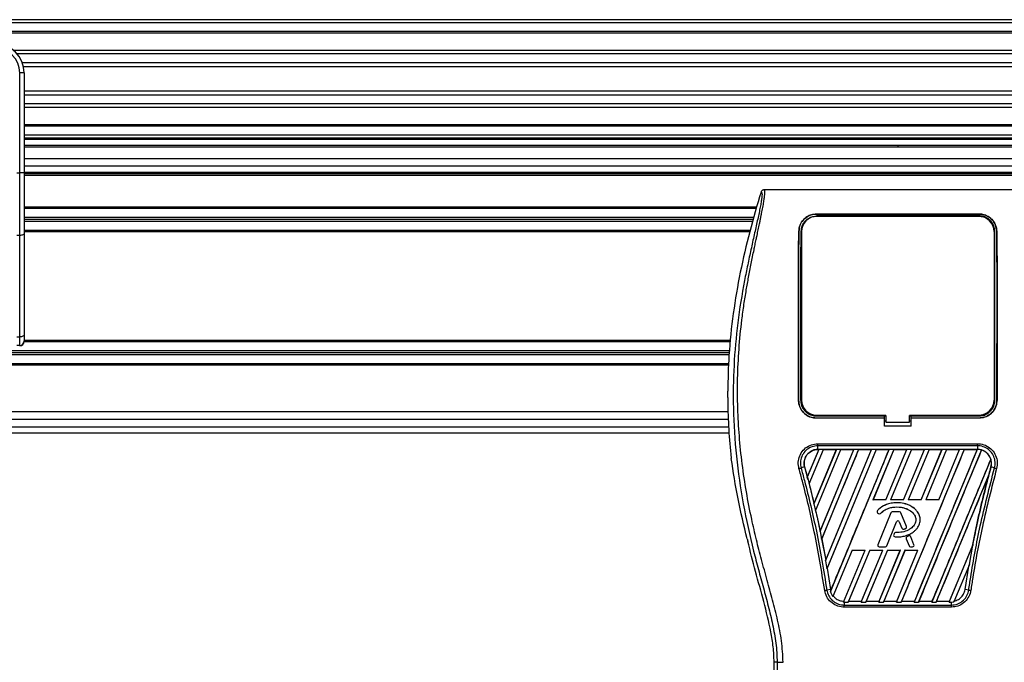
# Model space of a CAD drawing. Header units: millimetres. Extents: x 0 to 420, y 0 to 297.
# Tile 61 of 112: x 131.7 to 140.37, y 224.9 to 230.55. Entities that reach past the tile are written whole.
import ezdxf

# ---------------------------------------------------------------- set-up
doc = ezdxf.new("R2010")
doc.units = ezdxf.units.MM

msp = doc.modelspace()

# ---------------------------------------------------------------- linework, layer by layer
at = {"color": 7, "linetype": 'Continuous', "lineweight": 25}
for p, q in [((221.47485, 230.55036), (57.38595, 230.55036)), ((221.47485, 230.52431), (57.38595, 230.52431)), ((221.47485, 230.44617), (57.38595, 230.44617)), ((221.47485, 230.43289), (57.38595, 230.43289)), ((147.21379, 230.27948), (131.64702, 230.27948)), ((147.1838, 230.24926), (131.677, 230.24926)), ((147.13861, 230.17142), (131.72219, 230.17142)), ((147.12842, 230.13623), (131.73239, 230.13623)), ((131.73819, 230.08153), (131.69912, 230.08153)), ((131.69912, 229.20285), (131.69912, 230.08153)), ((131.73819, 230.08153), (131.73819, 229.85169)), ((147.12261, 229.92265), (131.73819, 229.92265)), ((147.12261, 229.88746), (131.73819, 229.88746)), ((131.73819, 229.85169), (131.73819, 229.68627)), ((147.12261, 229.80962), (131.73819, 229.80962)), ((147.12261, 229.7794), (131.73819, 229.7794)), ((131.73819, 229.68627), (131.73819, 229.20285)), ((147.12261, 229.62599), (131.73819, 229.62599)), ((147.12261, 229.61271), (131.73819, 229.61271)), ((147.12261, 229.53457), (131.73819, 229.53457)), ((147.12261, 229.50852), (131.73819, 229.50852)), ((147.12261, 229.4955), (131.73819, 229.4955)), ((147.12261, 229.44341), (131.73819, 229.44341)), ((147.12261, 229.43039), (131.73819, 229.43039)), ((139.4304, 229.44341), (139.4304, 229.43039)), ((147.12261, 229.3262), (131.73819, 229.3262)), ((147.12261, 229.26109), (131.73819, 229.26109)), ((131.67308, 229.20285), (131.69912, 229.20285)), ((131.69912, 228.65247), (131.69912, 229.20285)), ((131.73819, 229.20285), (131.69912, 229.20285)), ((147.12261, 229.20639), (131.73819, 229.20639)), ((131.73819, 229.20285), (131.73819, 228.66898)), ((147.12261, 229.19337), (131.73819, 229.19337)), ((147.12261, 229.18034), (131.73819, 229.18034)), ((140.60925, 229.05272), (138.25156, 229.05272)), ((138.18823, 228.90035), (131.73819, 228.90035)), ((138.18488, 228.88863), (131.73819, 228.88863)), ((138.16252, 228.81049), (131.73819, 228.81049)), ((138.15731, 228.79226), (131.73819, 228.79226)), ((138.71414, 228.84044), (140.14666, 228.84044)), ((138.71414, 228.84016), (138.71414, 228.84044)), ((140.14666, 228.84016), (138.71414, 228.84016)), ((140.14666, 228.82458), (138.71414, 228.82458)), ((138.82695, 228.82342), (138.73156, 228.82342)), ((138.82695, 228.82342), (138.8289, 228.8216)), ((139.41519, 228.82354), (139.41311, 228.82146)), ((139.41519, 228.82354), (139.44562, 228.82354)), ((139.41519, 228.82354), (139.41519, 228.82146)), ((139.4477, 228.82145), (139.44562, 228.82354)), ((139.44562, 228.82145), (139.44562, 228.82354)), ((140.12925, 228.82342), (140.03385, 228.82342)), ((140.12925, 228.82342), (140.13116, 228.82164)), ((140.14666, 228.84016), (140.14666, 228.84044)), ((138.15209, 228.77403), (131.73819, 228.77403)), ((131.69912, 228.65247), (131.67308, 228.65247)), ((131.69912, 227.7605), (131.69912, 228.65247)), ((138.12974, 228.69589), (131.73819, 228.69589)), ((138.1264, 228.68417), (131.73819, 228.68417)), ((131.73819, 228.66898), (131.73819, 227.77702)), ((138.5592, 228.6882), (138.55895, 228.68821)), ((138.583, 228.68808), (138.583, 227.20346)), ((140.2778, 228.68808), (140.2778, 227.20346)), ((140.30161, 228.6882), (140.30185, 228.68821)), ((131.67308, 227.7605), (131.69912, 227.7605)), ((131.69912, 227.68531), (131.69912, 227.7605)), ((131.73819, 227.77702), (131.73819, 227.72438)), ((131.69912, 227.68531), (131.67308, 227.68531)), ((137.95652, 227.71657), (131.7374, 227.71657)), ((137.95773, 227.72829), (131.73819, 227.72829)), ((137.94849, 227.63843), (123.59932, 227.63843)), ((137.94475, 227.60197), (123.59932, 227.60197)), ((137.94662, 227.6202), (123.60103, 227.6202)), ((137.94118, 227.51211), (104.45543, 227.51211)), ((137.94161, 227.52383), (123.51926, 227.52383)), ((137.93277, 227.22584), (137.93277, 227.282)), ((138.55691, 227.20346), (138.55668, 227.20346)), ((140.3039, 227.20346), (140.30412, 227.20346)), ((137.93504, 227.09928), (104.46157, 227.09928)), ((138.71414, 227.06448), (139.3132, 227.06448)), ((138.73426, 227.06571), (138.82425, 227.06571)), ((139.3132, 227.06562), (139.32622, 227.06562)), ((139.3132, 227.06448), (139.3132, 227.06562)), ((139.3132, 227.04629), (139.3132, 227.06448)), ((139.32622, 227.06816), (139.32622, 227.01086)), ((139.53459, 227.01086), (139.53459, 227.06816)), ((139.53459, 227.06562), (139.54761, 227.06562)), ((139.54761, 227.06448), (139.54761, 227.06562)), ((139.54761, 227.04629), (139.54761, 227.06448)), ((139.54761, 227.06448), (140.14666, 227.06448)), ((140.03656, 227.06571), (140.12654, 227.06571)), ((104.45578, 226.96905), (137.94083, 226.96905)), ((137.93852, 227.03417), (104.45809, 227.03417)), ((138.71414, 227.04629), (139.3132, 227.04629)), ((138.71414, 227.04629), (138.71414, 227.04606)), ((139.3132, 227.04606), (138.71414, 227.04606)), ((139.3132, 227.04606), (139.3132, 227.04629)), ((139.3132, 226.97531), (139.3132, 227.04606)), ((139.3132, 227.02001), (139.32622, 227.02001)), ((139.54761, 226.97531), (139.3132, 226.97531)), ((139.32622, 227.01086), (139.53459, 227.01086)), ((139.53459, 227.02001), (139.54761, 227.02001)), ((139.54761, 227.04629), (140.14666, 227.04629)), ((139.54761, 227.04606), (139.54761, 227.04629)), ((139.54761, 226.97531), (139.54761, 227.04606)), ((140.14666, 227.04606), (139.54761, 227.04606)), ((140.14666, 227.04629), (140.14666, 227.04606)), ((104.45169, 226.91696), (137.94492, 226.91696)), ((138.72705, 226.82018), (140.13375, 226.82018)), ((138.72705, 226.76963), (138.72705, 226.80184)), ((140.13375, 226.80184), (138.72705, 226.80184)), ((140.13375, 226.80184), (140.13375, 226.76963)), ((137.95984, 226.7269), (137.96408, 226.691)), ((138.73486, 226.76958), (138.63403, 226.52616)), ((138.73427, 226.76919), (138.63411, 226.52748)), ((138.64946, 226.46608), (138.77517, 226.76958)), ((138.65007, 226.46643), (138.77544, 226.76919)), ((138.88991, 226.76958), (138.69174, 226.29116)), ((138.88932, 226.76919), (138.69261, 226.29443)), ((138.70613, 226.22856), (138.93023, 226.76958)), ((138.70748, 226.23064), (138.93049, 226.76919)), ((140.13375, 226.76963), (138.72705, 226.76963)), ((138.72705, 226.76919), (138.72705, 226.76963)), ((138.72705, 226.76919), (138.73427, 226.76919)), ((138.73427, 226.76919), (138.73486, 226.76958)), ((138.77517, 226.76958), (138.73486, 226.76958)), ((138.7457, 226.04709), (139.04497, 226.76958)), ((138.7468, 226.05094), (139.04438, 226.76919)), ((139.08528, 226.76958), (138.75892, 225.98166)), ((138.77517, 226.76958), (138.77544, 226.76919)), ((138.77544, 226.76919), (138.88932, 226.76919)), ((138.79419, 225.78983), (139.20002, 226.76958)), ((138.79617, 225.79583), (139.19944, 226.76919)), ((139.24034, 226.76958), (138.80571, 225.7203)), ((139.2406, 226.76919), (138.80844, 225.72562)), ((138.83675, 225.51823), (139.35508, 226.76958)), ((138.88932, 226.76919), (138.88991, 226.76958)), ((138.93023, 226.76958), (138.88991, 226.76958)), ((138.93023, 226.76958), (138.93049, 226.76919)), ((138.93049, 226.76919), (139.04438, 226.76919)), ((139.04497, 226.76958), (139.04438, 226.76919)), ((139.08528, 226.76958), (139.04497, 226.76958)), ((139.08555, 226.76919), (139.08528, 226.76958)), ((139.08555, 226.76919), (139.19944, 226.76919)), ((139.20002, 226.76958), (139.19944, 226.76919)), ((139.24034, 226.76958), (139.20002, 226.76958)), ((139.3954, 226.76958), (139.21201, 226.32685)), ((139.39566, 226.76919), (139.21268, 226.32729)), ((139.2406, 226.76919), (139.24034, 226.76958)), ((139.2406, 226.76919), (139.35449, 226.76919)), ((139.32645, 226.32729), (139.50955, 226.76919)), ((139.32674, 226.32685), (139.51013, 226.76958)), ((139.35508, 226.76958), (139.35449, 226.76919)), ((139.3954, 226.76958), (139.35508, 226.76958)), ((139.55045, 226.76958), (139.36706, 226.32685)), ((139.55071, 226.76919), (139.36773, 226.32729)), ((139.39566, 226.76919), (139.3954, 226.76958)), ((139.39566, 226.76919), (139.50955, 226.76919)), ((140.01562, 226.76958), (139.45921, 225.42631)), ((139.4815, 226.32729), (139.6646, 226.76919)), ((139.4818, 226.32685), (139.66519, 226.76958)), ((139.51013, 226.76958), (139.50955, 226.76919)), ((139.55045, 226.76958), (139.51013, 226.76958)), ((139.70551, 226.76958), (139.52212, 226.32685)), ((139.70577, 226.76919), (139.52279, 226.32729)), ((139.55071, 226.76919), (139.55045, 226.76958)), ((139.55071, 226.76919), (139.6646, 226.76919)), ((140.13035, 226.76958), (139.57395, 225.42631)), ((139.61427, 225.42631), (140.16856, 226.76449)), ((139.63656, 226.32729), (139.81966, 226.76919)), ((139.63685, 226.32685), (139.82024, 226.76958)), ((139.66519, 226.76958), (139.6646, 226.76919)), ((139.70551, 226.76958), (139.66519, 226.76958)), ((139.86056, 226.76958), (139.67717, 226.32685)), ((139.86082, 226.76919), (139.67784, 226.32729)), ((139.70577, 226.76919), (139.70551, 226.76958)), ((139.70577, 226.76919), (139.81966, 226.76919)), ((139.79161, 226.32729), (139.97471, 226.76919)), ((139.79191, 226.32685), (139.9753, 226.76958)), ((139.82024, 226.76958), (139.81966, 226.76919)), ((139.86056, 226.76958), (139.82024, 226.76958)), ((139.86082, 226.76919), (139.86056, 226.76958)), ((139.86082, 226.76919), (139.97471, 226.76919)), ((139.9753, 226.76958), (139.97471, 226.76919)), ((140.01562, 226.76958), (139.9753, 226.76958)), ((140.01588, 226.76919), (140.01562, 226.76958)), ((140.01588, 226.76919), (140.12977, 226.76919)), ((140.12977, 226.76919), (140.13035, 226.76958)), ((140.13375, 226.76958), (140.13035, 226.76958)), ((140.13375, 226.76958), (140.13375, 226.76963)), ((140.16879, 226.76401), (140.16856, 226.76449)), ((138.61023, 226.61579), (138.60982, 226.61567)), ((138.61023, 226.61579), (138.63411, 226.52748)), ((140.24992, 226.68391), (139.729, 225.42631)), ((140.24992, 226.68391), (140.24949, 226.68393)), ((138.60982, 226.61567), (138.57849, 226.60677)), ((138.60982, 226.61567), (138.64007, 226.50323)), ((139.76932, 225.42631), (140.23015, 226.53883)), ((140.23015, 226.53883), (140.22809, 226.53277)), ((140.25097, 226.61568), (140.25098, 226.61567)), ((140.28232, 226.60677), (140.25098, 226.61567)), ((138.63411, 226.52748), (138.63403, 226.52616)), ((138.64006, 226.50323), (138.64946, 226.46608)), ((138.64962, 226.46646), (138.64946, 226.46608)), ((138.64962, 226.46646), (138.65007, 226.46643)), ((138.65007, 226.46643), (138.69261, 226.29443)), ((138.69174, 226.29116), (138.6925, 226.29304)), ((138.69174, 226.29116), (138.70613, 226.22856)), ((138.69261, 226.29443), (138.6925, 226.29304)), ((139.21201, 226.32685), (139.21268, 226.32729)), ((139.32674, 226.32685), (139.21201, 226.32685)), ((139.32645, 226.32729), (139.21268, 226.32729)), ((139.32645, 226.32729), (139.32674, 226.32685)), ((139.36706, 226.32685), (139.36773, 226.32729)), ((139.4818, 226.32685), (139.36706, 226.32685)), ((139.4815, 226.32729), (139.36773, 226.32729)), ((139.42176, 226.30083), (139.42176, 226.30088)), ((139.4815, 226.32729), (139.4818, 226.32685)), ((139.52212, 226.32685), (139.52279, 226.32729)), ((139.63685, 226.32685), (139.52212, 226.32685)), ((139.63656, 226.32729), (139.52279, 226.32729)), ((139.63656, 226.32729), (139.63685, 226.32685)), ((139.67717, 226.32685), (139.67784, 226.32729)), ((139.79191, 226.32685), (139.67717, 226.32685)), ((139.79161, 226.32729), (139.67784, 226.32729)), ((139.79161, 226.32729), (139.79191, 226.32685)), ((138.70704, 226.23068), (138.70613, 226.22856)), ((138.70704, 226.23068), (138.70748, 226.23064)), ((139.25118, 226.23118), (139.25114, 226.23121)), ((139.25265, 226.21244), (139.25262, 226.2124)), ((139.25262, 226.2124), (139.26113, 226.2053)), ((139.25265, 226.21244), (139.26116, 226.20534)), ((139.36918, 226.21173), (139.25479, 225.93155)), ((139.36923, 226.21171), (139.25483, 225.93153)), ((139.26116, 226.20534), (139.26113, 226.2053)), ((139.27949, 226.2068), (139.27952, 226.20677)), ((139.36923, 226.21171), (139.36918, 226.21173)), ((139.38139, 226.21989), (139.38139, 226.21993)), ((139.4465, 226.21993), (139.38139, 226.21993)), ((139.4465, 226.21989), (139.38139, 226.21989)), ((139.4465, 226.21989), (139.4465, 226.21993)), ((139.45867, 226.21171), (139.45871, 226.21173)), ((139.50778, 226.09141), (139.45867, 226.21171)), ((139.50782, 226.09143), (139.45871, 226.21173)), ((139.33351, 225.9216), (139.41964, 226.13257)), ((139.33355, 225.92158), (139.41968, 226.13255)), ((139.41964, 226.13257), (139.41968, 226.13255)), ((139.44414, 226.13257), (139.4441, 226.13255)), ((139.4441, 226.13255), (139.46731, 226.07571)), ((139.44414, 226.13257), (139.46735, 226.07572)), ((138.74667, 226.04949), (138.7457, 226.04709)), ((138.7457, 226.04709), (138.75892, 225.98166)), ((138.74667, 226.04949), (138.7468, 226.05094)), ((139.39967, 226.02988), (139.39501, 226.01876)), ((139.39506, 226.01875), (139.39501, 226.01876)), ((139.39971, 226.02986), (139.39506, 226.01875)), ((139.39971, 226.02986), (139.39967, 226.02988)), ((139.41182, 226.03793), (139.41182, 226.03798)), ((139.46735, 226.07572), (139.46731, 226.07571)), ((139.48334, 226.06812), (139.48336, 226.06808)), ((139.50062, 226.0743), (139.50064, 226.07426)), ((139.50778, 226.09141), (139.50782, 226.09143)), ((138.10449, 225.98403), (138.10984, 225.96249)), ((138.75892, 225.98166), (138.76, 225.98421)), ((138.76, 225.98421), (138.796, 225.79431)), ((138.76045, 225.98416), (138.76, 225.98421)), ((138.76045, 225.98416), (138.79617, 225.79583)), ((139.25483, 225.93153), (139.25479, 225.93155)), ((139.40641, 226.00055), (139.40641, 226.00051)), ((139.5046, 225.98448), (139.50456, 225.98447)), ((139.50456, 225.98447), (139.53024, 225.92158)), ((139.5046, 225.98448), (139.53028, 225.9216)), ((139.52726, 226.00831), (139.51156, 226.00156)), ((139.51158, 226.00152), (139.51156, 226.00156)), ((139.52728, 226.00827), (139.51158, 226.00152)), ((139.52728, 226.00827), (139.52726, 226.00831)), ((139.54463, 226.00116), (139.54467, 226.00118)), ((139.57306, 225.93153), (139.54463, 226.00116)), ((139.5731, 225.93155), (139.54467, 226.00118)), ((139.57306, 225.93153), (139.5731, 225.93155)), ((139.88406, 225.42631), (140.09119, 225.92637)), ((140.06091, 225.75594), (140.09119, 225.92637)), ((140.09119, 225.92637), (140.08786, 225.91841)), ((139.0286, 225.88407), (138.85901, 225.47462)), ((138.95376, 225.42639), (139.14334, 225.88407)), ((139.18366, 225.88407), (138.99405, 225.42631)), ((139.18397, 225.8836), (138.99791, 225.4342)), ((139.0286, 225.88407), (139.14334, 225.88407)), ((139.10878, 225.42631), (139.29839, 225.88407)), ((139.11146, 225.4342), (139.2977, 225.8836)), ((139.33871, 225.88407), (139.1491, 225.42631)), ((139.33902, 225.8836), (139.15297, 225.4342)), ((139.18366, 225.88407), (139.29839, 225.88407)), ((139.18397, 225.8836), (139.18366, 225.88407)), ((139.18397, 225.8836), (139.2977, 225.8836)), ((139.26384, 225.42631), (139.45345, 225.88407)), ((139.26652, 225.4342), (139.45275, 225.8836)), ((139.267, 225.91342), (139.32134, 225.91342)), ((139.267, 225.91342), (139.267, 225.91338)), ((139.267, 225.91338), (139.32134, 225.91338)), ((139.29839, 225.88407), (139.2977, 225.8836)), ((139.49377, 225.88407), (139.30416, 225.42631)), ((139.49408, 225.8836), (139.30802, 225.4342)), ((139.32134, 225.91342), (139.32134, 225.91338)), ((139.33351, 225.9216), (139.33355, 225.92158)), ((139.33871, 225.88407), (139.45345, 225.88407)), ((139.33902, 225.8836), (139.33871, 225.88407)), ((139.33902, 225.8836), (139.45275, 225.8836)), ((139.41889, 225.42631), (139.6085, 225.88407)), ((139.42157, 225.4342), (139.60781, 225.8836)), ((139.45345, 225.88407), (139.45275, 225.8836)), ((139.49377, 225.88407), (139.6085, 225.88407)), ((139.49408, 225.8836), (139.49377, 225.88407)), ((139.49408, 225.8836), (139.60781, 225.8836)), ((139.53028, 225.9216), (139.53024, 225.92158)), ((139.54244, 225.91342), (139.56089, 225.91342)), ((139.54244, 225.91342), (139.54244, 225.91338)), ((139.54244, 225.91338), (139.56089, 225.91338)), ((139.56089, 225.91342), (139.56089, 225.91338)), ((139.6085, 225.88407), (139.60781, 225.8836)), ((139.88674, 225.4342), (140.08745, 225.91853)), ((140.08786, 225.91841), (140.08745, 225.91853)), ((138.796, 225.79431), (138.79419, 225.78983)), ((138.79419, 225.78983), (138.80571, 225.7203)), ((138.796, 225.79431), (138.79617, 225.79583)), ((140.06091, 225.75594), (139.92524, 225.42838)), ((140.05591, 225.74372), (140.06091, 225.75594)), ((138.80571, 225.7203), (138.808, 225.72567)), ((138.808, 225.72567), (138.83816, 225.53731)), ((138.80844, 225.72562), (138.808, 225.72567)), ((138.80844, 225.72562), (138.83858, 225.53738)), ((140.02265, 225.53731), (140.05591, 225.74372)), ((138.83816, 225.53731), (138.80601, 225.53206)), ((138.8402, 225.52682), (138.83675, 225.51823)), ((138.83858, 225.53738), (138.83816, 225.53731)), ((138.83816, 225.53731), (138.8402, 225.52682)), ((138.83858, 225.53738), (138.84032, 225.52821)), ((138.8402, 225.52682), (138.84032, 225.52821)), ((140.05479, 225.53206), (140.02265, 225.53731)), ((138.85901, 225.47462), (138.86191, 225.48134)), ((138.95669, 225.43379), (138.95376, 225.42639)), ((138.95376, 225.42639), (138.95833, 225.42631)), ((138.95833, 225.42631), (138.95833, 225.40074)), ((138.95833, 225.42631), (138.99405, 225.42631)), ((138.99405, 225.42631), (138.99728, 225.43378)), ((138.99791, 225.4342), (138.99728, 225.43378)), ((138.99728, 225.43378), (139.11174, 225.43378)), ((138.99791, 225.4342), (139.11146, 225.4342)), ((139.11174, 225.43378), (139.10878, 225.42631)), ((139.10878, 225.42631), (139.1491, 225.42631)), ((139.11174, 225.43378), (139.11146, 225.4342)), ((139.1491, 225.42631), (139.15234, 225.43378)), ((139.15297, 225.4342), (139.15234, 225.43378)), ((139.15234, 225.43378), (139.2668, 225.43378)), ((139.15297, 225.4342), (139.26652, 225.4342)), ((139.2668, 225.43378), (139.26384, 225.42631)), ((139.26384, 225.42631), (139.30416, 225.42631)), ((139.2668, 225.43378), (139.26652, 225.4342)), ((139.30416, 225.42631), (139.30739, 225.43378)), ((139.30802, 225.4342), (139.30739, 225.43378)), ((139.30739, 225.43378), (139.42185, 225.43378)), ((139.30802, 225.4342), (139.42157, 225.4342)), ((139.42185, 225.43378), (139.41889, 225.42631)), ((139.41889, 225.42631), (139.45921, 225.42631)), ((139.42185, 225.43378), (139.42157, 225.4342)), ((139.45921, 225.42631), (139.46245, 225.43378)), ((139.46308, 225.4342), (139.46245, 225.43378)), ((139.46245, 225.43378), (139.57691, 225.43378)), ((139.46308, 225.4342), (139.57663, 225.4342)), ((139.57395, 225.42631), (139.57691, 225.43378)), ((139.57395, 225.42631), (139.61427, 225.42631)), ((139.57663, 225.4342), (139.57691, 225.43378)), ((139.6175, 225.43378), (139.61427, 225.42631)), ((139.6175, 225.43378), (139.61813, 225.4342)), ((139.6175, 225.43378), (139.73196, 225.43378)), ((139.61813, 225.4342), (139.73168, 225.4342)), ((139.729, 225.42631), (139.73196, 225.43378)), ((139.729, 225.42631), (139.76932, 225.42631)), ((139.73168, 225.4342), (139.73196, 225.43378)), ((139.77256, 225.43378), (139.76932, 225.42631)), ((139.77256, 225.43378), (139.77319, 225.4342)), ((139.77256, 225.43378), (139.88702, 225.43378)), ((139.77319, 225.4342), (139.88674, 225.4342)), ((139.88702, 225.43378), (139.88406, 225.42631)), ((139.88406, 225.42631), (139.90248, 225.42631)), ((139.88702, 225.43378), (139.88674, 225.4342)), ((139.90248, 225.42631), (139.92524, 225.42838)), ((139.90248, 225.40074), (139.90248, 225.42631)), ((139.92524, 225.42838), (139.92881, 225.43667)), ((139.90248, 225.38196), (138.95832, 225.38196)), ((138.95833, 225.40074), (139.90248, 225.40074)), ((138.36907, 224.89841), (138.3419, 224.89841)), ((138.3419, 224.24893), (138.3419, 224.89841))]:
    msp.add_line(p, q, dxfattribs=at)
at = {"color": 7, "linetype": 'Continuous', "lineweight": 25, "flags": 128}
for points in [[(131.73819, 228.66898), (131.73744, 228.66576), (131.73522, 228.66267), (131.73161, 228.65981), (131.72675, 228.65731), (131.72083, 228.65526), (131.71408, 228.65373), (131.70675, 228.65279), (131.69912, 228.65247)], [(131.73819, 227.77702), (131.73744, 227.77379), (131.73522, 227.7707), (131.73161, 227.76784), (131.72675, 227.76534), (131.72083, 227.76329), (131.71408, 227.76176), (131.70675, 227.76082), (131.69912, 227.7605)], [(139.32622, 227.06816), (139.06575, 227.06816), (138.71414, 227.06816)], [(140.14666, 227.06816), (140.0008, 227.06816), (139.53459, 227.06816)]]:
    msp.add_lwpolyline(points, dxfattribs=at)
at = {"color": 7, "linetype": 'Continuous', "lineweight": 25}
for centre, radius, start, end in [((131.47773, 230.08153), 0.26046, 0, 90), ((131.47773, 230.08153), 0.22139, 0, 90), ((138.71414, 228.68808), 0.13114, 90, 180), ((140.14666, 228.68808), 0.13114, 0, 90), ((131.69912, 227.72438), 0.03907, 270, 0), ((138.71414, 227.20346), 0.13114, 180, 270), ((140.14666, 227.20346), 0.13114, 270, 0), ((140.13375, 226.64799), 0.12159, 73.364009, 90), ((140.13375, 226.64799), 0.12159, 344.587332, 17.180089), ((149.0475, 224.19061), 9.12469, 164.587332, 165.087235), ((129.8133, 224.19061), 9.12469, 14.681483, 14.830401), ((139.26106, 226.22253), 0.01319, 138.805903, 230.16689), ((139.26106, 226.22253), 0.01314, 138.805903, 230.16689), ((139.26958, 226.21543), 0.01319, 230.16689, 318.977091), ((139.26958, 226.21543), 0.01314, 230.16689, 318.977091), ((139.38139, 226.20675), 0.01319, 90, 157.790712), ((139.38139, 226.20675), 0.01314, 90, 157.790712), ((139.4465, 226.20675), 0.01319, 22.209291, 90), ((139.4465, 226.20675), 0.01314, 22.209291, 90), ((139.43189, 226.12757), 0.01323, 22.209261, 157.790711), ((139.43189, 226.12757), 0.01319, 22.209261, 157.790711), ((139.40718, 226.01367), 0.01319, 157.290493, 266.671349), ((139.40718, 226.01367), 0.01314, 157.290493, 266.671349), ((139.41183, 226.02479), 0.01319, 90.034995, 157.290493), ((139.41183, 226.02479), 0.01314, 90.034995, 157.290493), ((139.47952, 226.08069), 0.01319, 202.209261, 286.934979), ((139.47952, 226.08069), 0.01314, 202.209261, 286.934979), ((139.49562, 226.08645), 0.01314, 292.378703, 22.209291), ((139.49562, 226.08645), 0.01319, 292.378703, 22.209291), ((139.53247, 225.99619), 0.01319, 22.209257, 113.245837), ((139.53247, 225.99619), 0.01314, 22.209257, 113.245837), ((139.267, 225.92656), 0.01319, 157.790712, 270), ((139.267, 225.92656), 0.01314, 157.790712, 270), ((139.51677, 225.98945), 0.01319, 113.245837, 202.209268), ((139.51677, 225.98945), 0.01314, 113.245837, 202.209268), ((139.56089, 225.92656), 0.01319, 270, 22.209257), ((139.56089, 225.92656), 0.01314, 270, 22.209257), ((139.32134, 225.92656), 0.01314, 270, 337.790711), ((139.32134, 225.92656), 0.01319, 270, 337.790711), ((139.54244, 225.92656), 0.01319, 202.209268, 270), ((139.54244, 225.92656), 0.01314, 202.209268, 270)]:
    msp.add_arc(centre, radius, start, end, dxfattribs=at)
msp.add_ellipse((131.6989, 227.72109), major_axis=(0.02763, 0.02763), ratio=0.9999746, start_param=3.9270289, end_param=5.4977491, dxfattribs=at)
for points, knots in [([(138.42096, 224.89696), (138.41765, 224.96001), (138.41109, 225.08466), (138.37351, 225.26686), (138.32974, 225.44341), (138.28048, 225.62104), (138.23108, 225.79737), (138.18479, 225.97684), (138.13927, 226.17473), (138.09596, 226.39696), (138.05912, 226.64143), (138.03364, 226.88716), (138.01954, 227.13763), (138.01828, 227.39291), (138.03047, 227.65214), (138.05189, 227.86951), (138.07547, 228.04266), (138.09555, 228.16786), (138.11731, 228.28776), (138.14057, 228.40558), (138.15953, 228.5007), (138.17394, 228.57018), (138.18282, 228.61282), (138.19229, 228.65748), (138.20215, 228.70402), (138.21148, 228.74817), (138.21955, 228.7864), (138.22592, 228.81717), (138.23185, 228.84621), (138.2373, 228.87357), (138.24397, 228.90827), (138.25114, 228.94825), (138.25703, 228.9878), (138.26003, 229.01792), (138.26001, 229.03837), (138.2574, 229.05061), (138.25353, 229.05201), (138.25156, 229.05272)], [0, 0, 0, 0, 0.0416065, 0.0822607, 0.1224589, 0.1616664, 0.2038605, 0.2432792, 0.2839298, 0.3378062, 0.3926111, 0.4469834, 0.500736, 0.5580634, 0.6153257, 0.6718893, 0.7021057, 0.7306132, 0.7555393, 0.7824984, 0.8098129, 0.8199097, 0.8308441, 0.8397938, 0.8517874, 0.8646543, 0.8727782, 0.8813003, 0.8891477, 0.8967682, 0.9048894, 0.9206626, 0.9367507, 0.9525373, 0.9679622, 0.9836747, 1, 1, 1, 1]), ([(138.25156, 229.05272), (138.24879, 229.05247), (138.24326, 229.05196), (138.23583, 229.04798), (138.22978, 229.04209), (138.22764, 229.03695), (138.22657, 229.03437)], [0, 0, 0, 0, 0.2496754, 0.4993928, 0.749148, 1, 1, 1, 1]), ([(138.22657, 229.03437), (138.19199, 228.91804), (138.12274, 228.68509), (138.04035, 228.32843), (137.97824, 227.96579), (137.94071, 227.61593), (137.93527, 227.3873), (137.93277, 227.282)], [0, 0, 0, 0, 0.2041389, 0.4087775, 0.6153735, 0.8228525, 1, 1, 1, 1]), ([(138.22657, 229.03437), (138.22851, 229.0338), (138.23236, 229.03266), (138.23511, 229.02136), (138.23514, 229.00182), (138.23205, 228.97294), (138.22594, 228.9352), (138.21719, 228.88972), (138.20628, 228.8378), (138.18971, 228.7623), (138.16634, 228.65878), (138.13769, 228.52869), (138.10854, 228.39299), (138.06488, 228.17848), (138.01743, 227.88395), (137.98389, 227.50861), (137.978, 227.11723), (138.00431, 226.71007), (138.06545, 226.28994), (138.13825, 225.95835), (138.203, 225.71369), (138.24745, 225.55275), (138.29074, 225.39161), (138.32908, 225.22954), (138.36093, 225.06545), (138.36635, 224.9542), (138.36907, 224.89841)], [0, 0, 0, 0, 0.0154023, 0.0306186, 0.0458978, 0.0611515, 0.0763524, 0.0916759, 0.1069667, 0.1223964, 0.1531196, 0.1841395, 0.2146453, 0.2457555, 0.3295656, 0.4129092, 0.4960821, 0.5895924, 0.6838677, 0.7780859, 0.8151003, 0.8521196, 0.8891029, 0.926018, 0.9628961, 1, 1, 1, 1]), ([(138.55895, 228.68821), (138.56132, 228.70719), (138.56606, 228.74515), (138.59805, 228.79352), (138.64123, 228.82562), (138.68327, 228.83903), (138.70627, 228.84008), (138.71414, 228.84044)], [0, 0, 0, 0, 0.24267, 0.4850883, 0.7318057, 0.908172, 1, 1, 1, 1]), ([(138.71414, 228.84016), (138.69911, 228.83887), (138.66912, 228.83629), (138.62828, 228.81671), (138.5929, 228.78592), (138.56567, 228.74227), (138.56137, 228.70633), (138.5592, 228.6882)], [0, 0, 0, 0, 0.1743444, 0.3479637, 0.540069, 0.7679663, 1, 1, 1, 1]), ([(138.57995, 228.68807), (138.58185, 228.70448), (138.58567, 228.73738), (138.61296, 228.7798), (138.65032, 228.80826), (138.68691, 228.82033), (138.70712, 228.8213), (138.71414, 228.82163)], [0, 0, 0, 0, 0.2409648, 0.483375, 0.7285961, 0.9056857, 1, 1, 1, 1]), ([(138.71414, 228.82163), (138.7633, 228.82162), (139.00907, 228.82156), (139.48658, 228.82136), (139.91493, 228.82154), (140.14666, 228.82164)], [0, 0, 0, 0, 0.1029393, 0.5146966, 1, 1, 1, 1]), ([(138.72964, 228.82163), (138.73014, 228.8221), (138.73077, 228.8227), (138.73142, 228.8233), (138.73156, 228.82342)], [0, 0, 0, 0, 0.7876998, 1, 1, 1, 1]), ([(138.73156, 228.82342), (138.73287, 228.82333), (138.73522, 228.82316), (138.73718, 228.8221), (138.73805, 228.82163)], [0, 0, 0, 0, 0.5563152, 1, 1, 1, 1]), ([(138.82039, 228.82161), (138.82051, 228.8217), (138.82175, 228.82266), (138.82415, 228.82328), (138.82631, 228.82339), (138.82695, 228.82342)], [0, 0, 0, 0, 0.0715985, 0.7251144, 1, 1, 1, 1]), ([(140.03191, 228.82161), (140.03242, 228.82209), (140.03305, 228.82269), (140.03371, 228.8233), (140.03385, 228.82342)], [0, 0, 0, 0, 0.7900144, 1, 1, 1, 1]), ([(140.03385, 228.82342), (140.03516, 228.82333), (140.03753, 228.82316), (140.0395, 228.82209), (140.04038, 228.82161)], [0, 0, 0, 0, 0.5532652, 1, 1, 1, 1]), ([(140.12272, 228.82163), (140.12283, 228.82172), (140.12405, 228.82267), (140.12645, 228.82327), (140.12861, 228.82339), (140.12925, 228.82342)], [0, 0, 0, 0, 0.0649864, 0.7231566, 1, 1, 1, 1]), ([(140.14666, 228.84044), (140.16182, 228.83913), (140.19206, 228.83652), (140.23323, 228.81662), (140.26866, 228.78544), (140.29555, 228.74172), (140.29975, 228.70607), (140.30185, 228.68821)], [0, 0, 0, 0, 0.1760239, 0.3513633, 0.5446667, 0.7717941, 1, 1, 1, 1]), ([(140.30161, 228.6882), (140.29922, 228.70722), (140.29445, 228.74524), (140.26233, 228.79361), (140.21913, 228.82553), (140.17718, 228.83877), (140.15445, 228.8398), (140.14666, 228.84016)], [0, 0, 0, 0, 0.2435251, 0.486787, 0.7352137, 0.9093266, 1, 1, 1, 1]), ([(140.28451, 228.68808), (140.28252, 228.70506), (140.27853, 228.73901), (140.25017, 228.78244), (140.21163, 228.8113), (140.17418, 228.82332), (140.15367, 228.82426), (140.14666, 228.82458)], [0, 0, 0, 0, 0.2434329, 0.4866743, 0.7321625, 0.9084465, 1, 1, 1, 1]), ([(140.14666, 228.82164), (140.15962, 228.82051), (140.18521, 228.81829), (140.22041, 228.80147), (140.25097, 228.77497), (140.27522, 228.73652), (140.27892, 228.70469), (140.28086, 228.68808)], [0, 0, 0, 0, 0.1733458, 0.3424433, 0.5326111, 0.7561077, 1, 1, 1, 1]), ([(138.55668, 227.20346), (138.55662, 227.40277), (138.5565, 227.74972), (138.55624, 228.12802), (138.5563, 228.3383), (138.55648, 228.43308), (138.55706, 228.52746), (138.5579, 228.61293), (138.55864, 228.66552), (138.55895, 228.68821)], [0, 0, 0, 0, 0.3999906, 0.6962732, 0.7591695, 0.8220145, 0.8864876, 0.9510188, 1, 1, 1, 1]), ([(138.5592, 228.6882), (138.55856, 228.63985), (138.55725, 228.54167), (138.55652, 228.38794), (138.55649, 228.23646), (138.55655, 228.03977), (138.55673, 227.69542), (138.55684, 227.40024), (138.55691, 227.20346)], [0, 0, 0, 0, 0.1036145, 0.2103949, 0.3089289, 0.4076272, 0.6050952, 1, 1, 1, 1]), ([(138.57629, 228.68808), (138.57597, 228.63971), (138.57531, 228.5415), (138.57494, 228.38775), (138.57493, 228.23627), (138.57496, 228.03962), (138.57505, 227.69534), (138.5751, 227.40021), (138.57514, 227.20346)], [0, 0, 0, 0, 0.1036453, 0.2104568, 0.308984, 0.4076746, 0.6051268, 1, 1, 1, 1]), ([(138.57882, 227.20347), (138.57881, 227.25262), (138.57876, 227.49841), (138.5787, 227.8425), (138.5786, 228.16926), (138.57862, 228.33113), (138.5787, 228.42728), (138.57899, 228.52308), (138.57941, 228.6105), (138.57979, 228.66444), (138.57995, 228.68807)], [0, 0, 0, 0, 0.09866262, 0.49331325, 0.69063923, 0.75445246, 0.81821717, 0.8835847, 0.94900683, 1, 1, 1, 1]), ([(140.28086, 228.68808), (140.28116, 228.64233), (140.28171, 228.5596), (140.28209, 228.43304), (140.28223, 228.27325), (140.28215, 228.00804), (140.28207, 227.63773), (140.28202, 227.34822), (140.28199, 227.20347)], [0, 0, 0, 0, 0.09798508, 0.17719899, 0.25657658, 0.41886692, 0.70943339, 1, 1, 1, 1]), ([(140.28567, 227.20346), (140.28571, 227.40064), (140.28577, 227.71792), (140.28585, 228.0952), (140.28589, 228.30578), (140.28577, 228.42631), (140.28545, 228.54628), (140.28489, 228.63139), (140.28451, 228.68808)], [0, 0, 0, 0, 0.3956918, 0.6367323, 0.7572919, 0.8181201, 0.8788623, 1, 1, 1, 1]), ([(140.3039, 227.20346), (140.30397, 227.40068), (140.30409, 227.74665), (140.30433, 228.15408), (140.30429, 228.39736), (140.30356, 228.52159), (140.30271, 228.60885), (140.30195, 228.66331), (140.30161, 228.6882)], [0, 0, 0, 0, 0.3956174, 0.694002, 0.8184956, 0.8823143, 0.9461903, 1, 1, 1, 1]), ([(140.30185, 228.68821), (140.30249, 228.63997), (140.30378, 228.54209), (140.30451, 228.38882), (140.30454, 228.23751), (140.30448, 228.04062), (140.3043, 227.69593), (140.3042, 227.40044), (140.30412, 227.20346)], [0, 0, 0, 0, 0.1032014, 0.209437, 0.3080887, 0.4069063, 0.6046146, 1, 1, 1, 1]), ([(137.93277, 227.22584), (137.93426, 227.14262), (137.93725, 226.97597), (137.9523, 226.80999), (137.95984, 226.7269)], [0, 0, 0, 0, 0.4994117, 1, 1, 1, 1]), ([(138.71414, 227.04606), (138.69644, 227.0478), (138.66104, 227.05128), (138.61385, 227.07842), (138.57823, 227.11839), (138.55938, 227.16265), (138.55745, 227.19188), (138.55668, 227.20346)], [0, 0, 0, 0, 0.214717, 0.4294309, 0.6442462, 0.859057, 1, 1, 1, 1]), ([(138.55691, 227.20346), (138.55865, 227.18578), (138.56214, 227.15043), (138.58927, 227.10333), (138.62918, 227.06778), (138.67337, 227.04896), (138.70257, 227.04705), (138.71414, 227.04629)], [0, 0, 0, 0, 0.2147593, 0.4295194, 0.6441992, 0.8589619, 1, 1, 1, 1]), ([(138.57514, 227.20346), (138.57668, 227.18784), (138.57976, 227.15658), (138.60373, 227.11493), (138.63901, 227.0835), (138.67809, 227.06685), (138.70391, 227.06516), (138.71414, 227.06448)], [0, 0, 0, 0, 0.2147347, 0.4294696, 0.6441983, 0.8589152, 1, 1, 1, 1]), ([(138.57882, 227.20347), (138.57986, 227.19081), (138.58217, 227.16294), (138.60196, 227.12346), (138.63455, 227.09101), (138.67393, 227.07145), (138.70162, 227.06919), (138.71414, 227.06816)], [0, 0, 0, 0, 0.1789442, 0.3940135, 0.6085392, 0.8229777, 1, 1, 1, 1]), ([(140.28199, 227.20347), (140.28094, 227.19081), (140.27863, 227.16294), (140.25884, 227.12346), (140.22626, 227.09101), (140.18688, 227.07145), (140.15919, 227.06919), (140.14666, 227.06816)], [0, 0, 0, 0, 0.1789442, 0.3940135, 0.6085391, 0.8229777, 1, 1, 1, 1]), ([(140.14666, 227.04629), (140.16434, 227.04802), (140.19969, 227.0515), (140.2468, 227.07861), (140.28236, 227.11849), (140.3012, 227.16268), (140.30313, 227.19189), (140.3039, 227.20346)], [0, 0, 0, 0, 0.214724, 0.4294492, 0.6440876, 0.8589434, 1, 1, 1, 1]), ([(140.14666, 227.06448), (140.16229, 227.06602), (140.19354, 227.06909), (140.2352, 227.09306), (140.26664, 227.12833), (140.28329, 227.1674), (140.28499, 227.19322), (140.28567, 227.20346)], [0, 0, 0, 0, 0.2147038, 0.4294073, 0.6441163, 0.8588365, 1, 1, 1, 1]), ([(140.30412, 227.20346), (140.30238, 227.18576), (140.29888, 227.15036), (140.27172, 227.10317), (140.23173, 227.06757), (140.18747, 227.04874), (140.15824, 227.04682), (140.14666, 227.04606)], [0, 0, 0, 0, 0.2147482, 0.4294936, 0.6443381, 0.859135, 1, 1, 1, 1]), ([(138.73426, 227.06571), (138.73355, 227.06633), (138.73261, 227.06715), (138.73173, 227.06797), (138.73152, 227.06816)], [0, 0, 0, 0, 0.7600897, 1, 1, 1, 1]), ([(138.74161, 227.06816), (138.74075, 227.06757), (138.73856, 227.06606), (138.73588, 227.06584), (138.73426, 227.06571)], [0, 0, 0, 0, 0.3945836, 1, 1, 1, 1]), ([(138.82425, 227.06571), (138.82277, 227.06583), (138.82008, 227.06604), (138.81784, 227.06751), (138.81684, 227.06816)], [0, 0, 0, 0, 0.55236831, 1, 1, 1, 1]), ([(138.82699, 227.06816), (138.8267, 227.06789), (138.82581, 227.06707), (138.82487, 227.06625), (138.82425, 227.06571)], [0, 0, 0, 0, 0.3371478, 1, 1, 1, 1]), ([(140.03656, 227.06571), (140.03584, 227.06633), (140.03491, 227.06715), (140.03402, 227.06797), (140.03381, 227.06816)], [0, 0, 0, 0, 0.7600915, 1, 1, 1, 1]), ([(140.0439, 227.06816), (140.04304, 227.06757), (140.04085, 227.06606), (140.03818, 227.06584), (140.03656, 227.06571)], [0, 0, 0, 0, 0.3945827, 1, 1, 1, 1]), ([(140.12654, 227.06571), (140.12506, 227.06583), (140.12238, 227.06604), (140.12013, 227.06751), (140.11913, 227.06816)], [0, 0, 0, 0, 0.5523698, 1, 1, 1, 1]), ([(140.12929, 227.06816), (140.12899, 227.06789), (140.1281, 227.06707), (140.12716, 227.06625), (140.12654, 227.06571)], [0, 0, 0, 0, 0.3371448, 1, 1, 1, 1]), ([(138.56064, 226.60179), (138.5587, 226.61036), (138.55249, 226.63778), (138.55556, 226.68624), (138.57783, 226.74086), (138.61715, 226.7847), (138.66881, 226.81445), (138.70764, 226.81827), (138.72705, 226.82018)], [0, 0, 0, 0, 0.0832071, 0.2665167, 0.4498454, 0.6332, 0.8165872, 1, 1, 1, 1]), ([(138.72705, 226.80184), (138.72705, 226.80184), (138.70979, 226.80184), (138.67499, 226.79593), (138.62889, 226.77034), (138.59382, 226.73091), (138.57379, 226.68215), (138.57157, 226.63901), (138.57641, 226.61432), (138.57849, 226.60677), (138.57849, 226.60677)], [0, 0, 0, 0, 0.0000055, 0.1834583, 0.3668775, 0.5502427, 0.7335551, 0.916819, 0.9999945, 1, 1, 1, 1]), ([(140.13375, 226.82018), (140.14254, 226.81978), (140.17065, 226.81847), (140.21657, 226.80264), (140.26332, 226.76666), (140.29514, 226.71712), (140.31011, 226.65944), (140.30348, 226.62101), (140.30016, 226.60179)], [0, 0, 0, 0, 0.08333741, 0.26669078, 0.45002272, 0.63333664, 0.81664971, 1, 1, 1, 1]), ([(140.28232, 226.60677), (140.28232, 226.60677), (140.2869, 226.6234), (140.29046, 226.65848), (140.27808, 226.7097), (140.24942, 226.75399), (140.20774, 226.78629), (140.16671, 226.79993), (140.1416, 226.80184), (140.13375, 226.80184), (140.13375, 226.80184)], [0, 0, 0, 0, 0.0000055, 0.1832742, 0.3665623, 0.5498794, 0.7332389, 0.9166359, 0.9999945, 1, 1, 1, 1]), ([(138.72705, 226.76963), (138.71782, 226.76902), (138.69915, 226.76778), (138.67297, 226.75803), (138.64919, 226.74286), (138.63041, 226.72344), (138.61554, 226.6992), (138.60631, 226.67113), (138.60424, 226.64166), (138.60816, 226.62342), (138.60982, 226.61567)], [0, 0, 0, 0, 0.1237655, 0.2503736, 0.3703256, 0.5005035, 0.6094744, 0.7500718, 0.8937812, 1, 1, 1, 1]), ([(138.61023, 226.61579), (138.60904, 226.62088), (138.60476, 226.6392), (138.60604, 226.67231), (138.61898, 226.70618), (138.64042, 226.73494), (138.66917, 226.75702), (138.70135, 226.76802), (138.72098, 226.76891), (138.72705, 226.76919)], [0, 0, 0, 0, 0.0706224, 0.2538188, 0.4370182, 0.5516914, 0.7348755, 0.9180598, 1, 1, 1, 1]), ([(139.08555, 226.76919), (139.02502, 226.623), (138.91667, 226.36133), (138.80829, 226.09965), (138.76045, 225.98416)], [0, 0, 0, 0, 0.5586506, 1, 1, 1, 1]), ([(138.84032, 225.52821), (138.92601, 225.73504), (139.09741, 226.1487), (139.2688, 226.56236), (139.35449, 226.76919)], [0, 0, 0, 0, 0.4999993, 1, 1, 1, 1]), ([(140.01588, 226.76919), (139.92374, 226.54669), (139.73945, 226.1017), (139.5552, 225.6567), (139.46308, 225.4342)], [0, 0, 0, 0, 0.5000012, 1, 1, 1, 1]), ([(140.12977, 226.76919), (140.03758, 226.54669), (139.85321, 226.10168), (139.66882, 225.65669), (139.57663, 225.4342)], [0, 0, 0, 0, 0.50000118, 1, 1, 1, 1]), ([(139.61813, 225.4342), (139.7099, 225.65584), (139.89343, 226.09911), (140.077, 226.54238), (140.16879, 226.76401)], [0, 0, 0, 0, 0.4999948, 1, 1, 1, 1]), ([(140.25098, 226.61567), (140.25284, 226.62465), (140.25662, 226.64297), (140.25417, 226.67134), (140.24552, 226.69879), (140.23084, 226.72302), (140.21121, 226.74313), (140.18789, 226.75802), (140.16154, 226.76779), (140.14301, 226.76901), (140.13375, 226.76963)], [0, 0, 0, 0, 0.1226685, 0.2503669, 0.3773233, 0.5066033, 0.6272913, 0.7516804, 0.8758155, 1, 1, 1, 1]), ([(140.24949, 226.68393), (140.24807, 226.68803), (140.24219, 226.70495), (140.22437, 226.73167), (140.19633, 226.75392), (140.17617, 226.76131), (140.16879, 226.76401)], [0, 0, 0, 0, 0.1103691, 0.4554647, 0.8005267, 1, 1, 1, 1]), ([(138.10449, 225.98403), (138.07578, 226.10068), (138.01827, 226.33438), (137.98216, 226.572), (137.96408, 226.691)], [0, 0, 0, 0, 0.4991859, 1, 1, 1, 1]), ([(140.24949, 226.68393), (140.1632, 226.47563), (139.99061, 226.05904), (139.81799, 225.64248), (139.73168, 225.4342)], [0, 0, 0, 0, 0.5000015, 1, 1, 1, 1]), ([(138.7877, 225.52922), (138.75903, 225.7018), (138.70534, 226.02494), (138.62058, 226.38093), (138.57063, 226.56499), (138.56064, 226.60179)], [0, 0, 0, 0, 0.4783741, 0.8956847, 1, 1, 1, 1]), ([(138.57849, 226.60677), (138.5885, 226.56989), (138.63855, 226.38544), (138.72344, 226.02873), (138.77727, 225.70496), (138.80601, 225.53206)], [0, 0, 0, 0, 0.1043199, 0.5216962, 1, 1, 1, 1]), ([(139.77319, 225.4342), (139.84899, 225.61729), (140.00059, 225.98348), (140.15226, 226.34967), (140.22809, 226.53277)], [0, 0, 0, 0, 0.4999874, 1, 1, 1, 1]), ([(140.05479, 225.53206), (140.0606, 225.56985), (140.08964, 225.75887), (140.15652, 226.11938), (140.23854, 226.43717), (140.28232, 226.60677)], [0, 0, 0, 0, 0.1043778, 0.5220268, 1, 1, 1, 1]), ([(140.30016, 226.60179), (140.25647, 226.43256), (140.17457, 226.11542), (140.10788, 225.75561), (140.0789, 225.56695), (140.07311, 225.52923)], [0, 0, 0, 0, 0.4778978, 0.8956147, 1, 1, 1, 1]), ([(140.22809, 226.53277), (140.19017, 226.38228), (140.13881, 226.17852), (140.09809, 225.97242), (140.08745, 225.91853)], [0, 0, 0, 0, 0.738548, 1, 1, 1, 1]), ([(140.08786, 225.91841), (140.0955, 225.95721), (140.11081, 226.03505), (140.13546, 226.15024), (140.16148, 226.26515), (140.18864, 226.37803), (140.21831, 226.4953), (140.23963, 226.57386), (140.25098, 226.61567)], [0, 0, 0, 0, 0.16562597, 0.33226375, 0.49337027, 0.65906192, 0.81852065, 1, 1, 1, 1]), ([(140.28232, 226.60677), (140.28355, 226.60642), (140.28601, 226.60572), (140.29044, 226.60448), (140.2952, 226.60316), (140.29851, 226.60224), (140.30016, 226.60179)], [0, 0, 0, 0, 0.25, 0.4999999, 0.75, 1, 1, 1, 1]), ([(138.64962, 226.46646), (138.65451, 226.44732), (138.66395, 226.4104), (138.67826, 226.35259), (138.68751, 226.31389), (138.6925, 226.29304)], [0, 0, 0, 0, 0.3317327, 0.6399582, 1, 1, 1, 1]), ([(139.42176, 226.30088), (139.41759, 226.30082), (139.39668, 226.30049), (139.36248, 226.2954), (139.3112, 226.27868), (139.27413, 226.25602), (139.25454, 226.23488), (139.25114, 226.23121)], [0, 0, 0, 0, 0.0660895, 0.3315654, 0.5433039, 0.9206958, 1, 1, 1, 1]), ([(139.42176, 226.30083), (139.41759, 226.30077), (139.39668, 226.30044), (139.36249, 226.29536), (139.31121, 226.27863), (139.27416, 226.25598), (139.25457, 226.23485), (139.25118, 226.23118)], [0, 0, 0, 0, 0.0661031, 0.3316338, 0.543369, 0.9207507, 1, 1, 1, 1]), ([(139.40641, 226.00051), (139.41058, 226.00032), (139.43146, 225.99938), (139.46648, 226.00201), (139.50865, 226.01246), (139.54298, 226.02729), (139.57043, 226.04479), (139.59178, 226.06427), (139.61212, 226.09005), (139.6282, 226.12497), (139.62876, 226.16664), (139.61803, 226.19795), (139.6037, 226.22164), (139.58187, 226.24728), (139.55126, 226.26937), (139.51599, 226.2852), (139.4754, 226.29772), (139.44338, 226.29961), (139.42176, 226.30088)], [0, 0, 0, 0, 0.0216485, 0.1085696, 0.181144, 0.2464075, 0.3019116, 0.3494067, 0.395787, 0.4720387, 0.5441864, 0.6064196, 0.6414469, 0.6875628, 0.7804714, 0.8342793, 0.8880601, 1, 1, 1, 1]), ([(139.40641, 226.00055), (139.41058, 226.00037), (139.43146, 225.99942), (139.46648, 226.00206), (139.50865, 226.01251), (139.54297, 226.02733), (139.5704, 226.04483), (139.59175, 226.0643), (139.61209, 226.09008), (139.62815, 226.12498), (139.62871, 226.16664), (139.61799, 226.19794), (139.60366, 226.22162), (139.58183, 226.24724), (139.55124, 226.26933), (139.51598, 226.28515), (139.47539, 226.29768), (139.44338, 226.29956), (139.42176, 226.30083)], [0, 0, 0, 0, 0.021654, 0.108597, 0.1811744, 0.2464393, 0.3019418, 0.3494353, 0.3958126, 0.4720538, 0.5441906, 0.6064137, 0.6414373, 0.6875521, 0.7804583, 0.8342673, 0.8880492, 1, 1, 1, 1]), ([(138.70704, 226.23068), (138.71382, 226.20077), (138.72749, 226.14047), (138.74024, 226.07997), (138.74667, 226.04949)], [0, 0, 0, 0, 0.4960575, 1, 1, 1, 1]), ([(138.70748, 226.23064), (138.71877, 226.18048), (138.73222, 226.12066), (138.74477, 226.06064), (138.7468, 226.05094)], [0, 0, 0, 0, 0.8384081, 1, 1, 1, 1]), ([(139.27949, 226.2068), (139.28232, 226.20987), (139.29634, 226.22501), (139.32111, 226.2409), (139.35521, 226.25447), (139.39888, 226.26462), (139.44674, 226.26422), (139.49109, 226.25455), (139.52719, 226.24051), (139.56033, 226.21721), (139.58257, 226.18551), (139.59155, 226.15681), (139.58874, 226.12802), (139.57392, 226.09856), (139.54958, 226.0765), (139.51555, 226.05436), (139.46961, 226.03982), (139.43149, 226.03858), (139.41182, 226.03793)], [0, 0, 0, 0, 0.0204815, 0.1012371, 0.1411481, 0.2005339, 0.3202598, 0.3720973, 0.4227446, 0.5098339, 0.5661373, 0.6101353, 0.6545125, 0.7046097, 0.7684411, 0.8131858, 0.9035777, 1, 1, 1, 1]), ([(139.27952, 226.20677), (139.28236, 226.20984), (139.29637, 226.22498), (139.32114, 226.24086), (139.35523, 226.25443), (139.39889, 226.26457), (139.44674, 226.26417), (139.49108, 226.2545), (139.52717, 226.24047), (139.5603, 226.21718), (139.58253, 226.18549), (139.5915, 226.15681), (139.5887, 226.12803), (139.57389, 226.09859), (139.54955, 226.07654), (139.51554, 226.0544), (139.4696, 226.03987), (139.43149, 226.03862), (139.41182, 226.03798)], [0, 0, 0, 0, 0.0204876, 0.1012466, 0.1411592, 0.2005511, 0.320289, 0.3721273, 0.4227766, 0.5098651, 0.5661571, 0.6101424, 0.654507, 0.7045939, 0.7684171, 0.8131629, 0.9035569, 1, 1, 1, 1]), ([(139.48334, 226.06812), (139.48533, 226.06875), (139.48924, 226.06998), (139.495, 226.07205), (139.49875, 226.07355), (139.50062, 226.0743)], [0, 0, 0, 0, 0.340666, 0.6701727, 1, 1, 1, 1]), ([(139.48336, 226.06808), (139.48534, 226.0687), (139.48926, 226.06994), (139.49502, 226.072), (139.49876, 226.0735), (139.50064, 226.07426)], [0, 0, 0, 0, 0.3405858, 0.6701326, 1, 1, 1, 1]), ([(138.3419, 224.89841), (138.34006, 224.94304), (138.33639, 225.03236), (138.30566, 225.21042), (138.25228, 225.43159), (138.177, 225.69561), (138.13222, 225.87353), (138.10984, 225.96249)], [0, 0, 0, 0, 0.1226487, 0.2454767, 0.4957363, 0.7478713, 1, 1, 1, 1]), ([(138.95832, 225.38196), (138.95412, 225.38205), (138.93062, 225.38259), (138.88806, 225.39335), (138.83898, 225.42565), (138.80193, 225.47243), (138.79245, 225.51029), (138.7877, 225.52922)], [0, 0, 0, 0, 0.0515719, 0.2884831, 0.5255349, 0.7627603, 1, 1, 1, 1]), ([(138.80601, 225.53206), (138.80601, 225.53206), (138.80856, 225.51499), (138.81954, 225.48146), (138.85164, 225.43966), (138.89571, 225.41082), (138.93361, 225.4015), (138.95458, 225.40074), (138.95833, 225.40074), (138.95833, 225.40074)], [0, 0, 0, 0, 0.0000072, 0.2373779, 0.4746162, 0.7116191, 0.9484337, 0.9999928, 1, 1, 1, 1]), ([(138.83675, 225.51823), (138.83935, 225.51055), (138.84463, 225.49493), (138.85416, 225.48147), (138.85901, 225.47462)], [0, 0, 0, 0, 0.4916782, 1, 1, 1, 1]), ([(139.90248, 225.40074), (139.90248, 225.40074), (139.91969, 225.40074), (139.9544, 225.40662), (140.00041, 225.43213), (140.03547, 225.47141), (140.05035, 225.50758), (140.05423, 225.52829), (140.05479, 225.53206), (140.05479, 225.53206)], [0, 0, 0, 0, 0.0000072, 0.236697, 0.4734509, 0.7103734, 0.9475589, 0.9999928, 1, 1, 1, 1]), ([(140.07311, 225.52923), (140.07238, 225.52502), (140.06837, 225.50177), (140.05142, 225.4612), (140.01229, 225.41743), (139.96064, 225.38768), (139.92187, 225.38386), (139.90248, 225.38196)], [0, 0, 0, 0, 0.052396, 0.2895037, 0.5264141, 0.7632194, 1, 1, 1, 1]), ([(139.92881, 225.43667), (139.93419, 225.4381), (139.95343, 225.44322), (139.9833, 225.46142), (140.01183, 225.49523), (140.01904, 225.52328), (140.02265, 225.53731)], [0, 0, 0, 0, 0.1145462, 0.4096455, 0.704796, 1, 1, 1, 1]), ([(140.05479, 225.53206), (140.05606, 225.53185), (140.05858, 225.53145), (140.06313, 225.53074), (140.06801, 225.52999), (140.07141, 225.52948), (140.07311, 225.52923)], [0, 0, 0, 0, 0.25, 0.5, 0.75, 1, 1, 1, 1]), ([(138.86191, 225.48134), (138.86738, 225.47508), (138.88227, 225.45802), (138.91475, 225.43862), (138.94289, 225.43538), (138.95669, 225.43379)], [0, 0, 0, 0, 0.2281145, 0.6214095, 1, 1, 1, 1]), ([(138.36907, 224.89841), (138.36889, 224.82818), (138.36851, 224.68535), (138.36777, 224.46761), (138.3669, 224.24603), (138.36595, 224.03271), (138.36496, 223.8303), (138.36421, 223.68559), (138.36368, 223.58855), (138.36341, 223.53854), (138.36312, 223.48758), (138.36283, 223.43565), (138.36253, 223.38277), (138.36223, 223.32973), (138.3619, 223.27369), (138.36154, 223.21177), (138.36112, 223.14028), (138.36064, 223.05923), (138.36013, 222.97235), (138.35956, 222.87599), (138.35891, 222.77233), (138.35808, 222.66178), (138.35699, 222.55737), (138.35545, 222.46172), (138.35326, 222.37526), (138.35003, 222.29429), (138.34623, 222.22836), (138.3424, 222.17335), (138.33886, 222.12868), (138.33575, 222.09022), (138.33273, 222.06555), (138.3304, 222.05533), (138.32845, 222.05027), (138.32687, 222.04773), (138.32519, 222.04639), (138.32404, 222.04639), (138.32345, 222.04638)], [0, 0, 0, 0, 0.0694688, 0.1412908, 0.2154694, 0.2887805, 0.3524933, 0.4159279, 0.4321232, 0.4486368, 0.4654688, 0.4826193, 0.5000881, 0.5178753, 0.535169, 0.5556239, 0.5792402, 0.6060176, 0.6359563, 0.6653451, 0.7015159, 0.7387188, 0.7750553, 0.8054444, 0.8348007, 0.8638698, 0.8931347, 0.9126927, 0.9334716, 0.9528765, 0.9643483, 0.9751988, 0.9808952, 0.9869973, 0.9933587, 1, 1, 1, 1]), ([(138.36907, 224.89841), (138.37026, 224.89823), (138.37272, 224.89787), (138.38498, 224.8974), (138.40186, 224.89706), (138.41475, 224.89699), (138.42096, 224.89696)], [0, 0, 0, 0, 0.24120147, 0.5, 0.75879853, 1, 1, 1, 1])]:
    msp.add_open_spline(points, degree=3, knots=knots, dxfattribs=at)
for points in [[(138.72705, 226.80184), (138.72705, 226.8031), (138.72705, 226.80563), (138.72705, 226.81018), (138.72705, 226.81507), (138.72705, 226.81848), (138.72705, 226.82018)], [(140.13375, 226.80184), (140.13375, 226.8031), (140.13375, 226.80563), (140.13375, 226.81018), (140.13375, 226.81507), (140.13375, 226.81848), (140.13375, 226.82018)], [(138.56064, 226.60179), (138.5623, 226.60225), (138.56561, 226.60316), (138.57037, 226.60449), (138.5748, 226.60573), (138.57726, 226.60642), (138.57849, 226.60677)], [(138.7877, 225.52922), (138.7894, 225.52947), (138.7928, 225.52998), (138.79768, 225.53073), (138.80222, 225.53144), (138.80475, 225.53185), (138.80601, 225.53206)], [(138.95832, 225.38196), (138.95832, 225.38369), (138.95832, 225.38716), (138.95832, 225.39217), (138.95832, 225.39684), (138.95833, 225.39944), (138.95833, 225.40074)], [(139.90248, 225.38196), (139.90248, 225.38369), (139.90248, 225.38716), (139.90248, 225.39217), (139.90248, 225.39684), (139.90248, 225.39944), (139.90248, 225.40074)]]:
    msp.add_open_spline(points, degree=3, dxfattribs=at)

doc.saveas('drawing.dxf')
